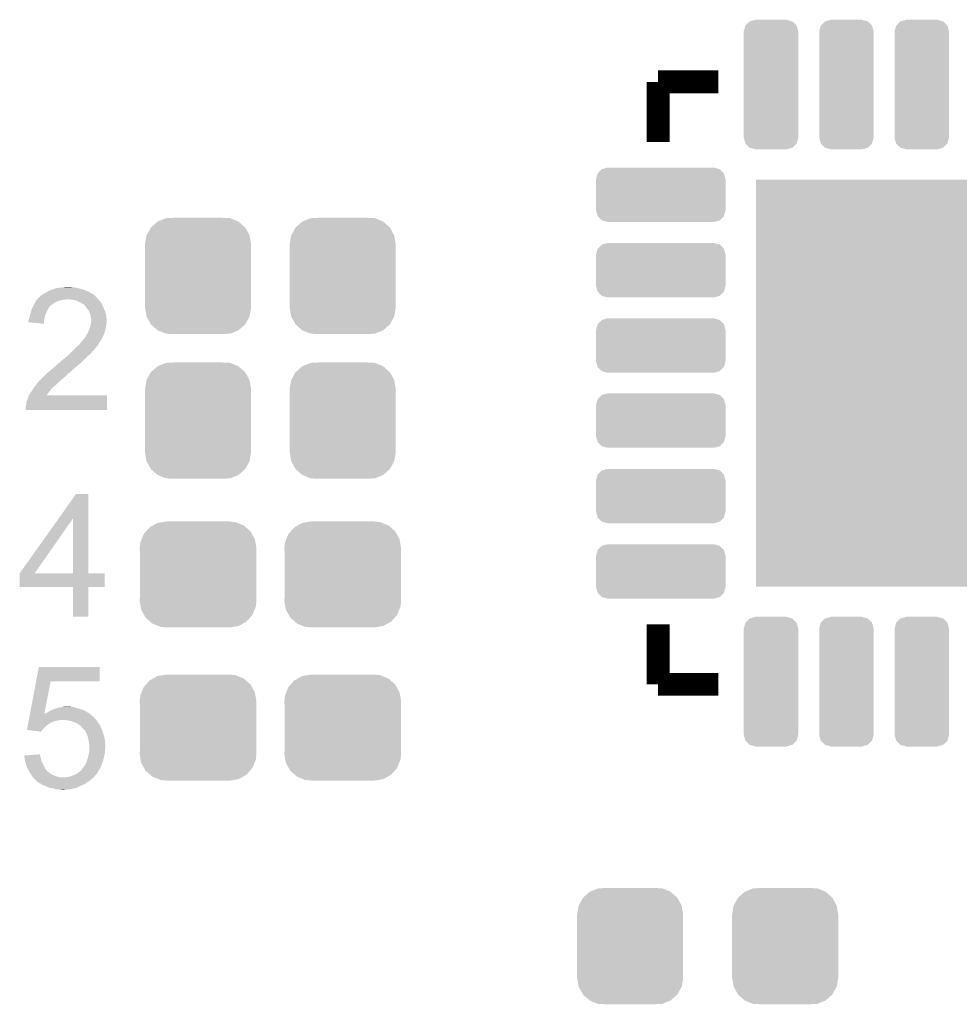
# Model space of a CAD drawing. Extents: x -1.3 to 24.2, y -3.9 to 39.2.
# Tile 18 of 21: x 5.2 to 11.4, y 23.8 to 30.4. Entities that reach past the tile are written whole.
import ezdxf

# ---------------------------------------------------------------- set-up
doc = ezdxf.new("R2010")
doc.units = 0
doc.layers.get('0').update_dxf_attribs({"linetype": 'CONTINUOUS'})
doc.layers.add('RF_SWITCH_2_CLICK_V100_GTO', color=12, linetype='CONTINUOUS')
doc.layers.add('RF_SWITCH_2_CLICK_V100_GTS', color=13, linetype='CONTINUOUS')

# ---------------------------------------------------------------- blocks, each defined once
blk = doc.blocks.new('CUSTOM_71')
for points in [[(-0.312264, 0.321732), (-0.26893, 0.360448), (0.312592, 0.321732), (0.268592, 0.360448)], [(-0.26893, 0.360448), (-0.267216, 0.361152), (0.268592, 0.360448), (0.26779, 0.361152)], [(-0.267216, 0.361152), (-0.213724, 0.383108), (0.26779, 0.361152), (0.21312, 0.383108)], [(-0.213724, 0.383108), (-0.20803, 0.383392), (0.21312, 0.383108), (0.212412, 0.383392)], [(-0.20803, 0.383392), (-0.154122, 0.38608), (0.212412, 0.383392), (0.154132, 0.38608)], [(-0.35179, 0.21082), (-0.342144, 0.268372), (0.35179, 0.21082), (0.34192, 0.268372)], [(-0.342144, 0.268372), (-0.341452, 0.269636), (0.34192, 0.268372), (0.341702, 0.269636)], [(-0.341452, 0.269636), (-0.313432, 0.320688), (0.341702, 0.269636), (0.313176, 0.320688)], [(-0.313432, 0.320688), (-0.312264, 0.321732), (0.313176, 0.320688), (0.312592, 0.321732)], [(-0.35179, 0.20955), (-0.35179, 0.21082), (0.35179, 0.20955), (0.35179, 0.21082)], [(-0.35179, -0.20955), (-0.35179, 0.20955), (0.35179, -0.20955), (0.35179, 0.20955)], [(-0.35179, -0.21082), (-0.35179, -0.20955), (0.35179, -0.21082), (0.35179, -0.20955)], [(-0.34192, -0.268358), (-0.35179, -0.21082), (0.342148, -0.268358), (0.35179, -0.21082)], [(-0.341702, -0.269636), (-0.34192, -0.268358), (0.341446, -0.269636), (0.342148, -0.268358)], [(-0.313184, -0.320676), (-0.341702, -0.269636), (0.31344, -0.320676), (0.341446, -0.269636)], [(-0.312594, -0.321732), (-0.313184, -0.320676), (0.312258, -0.321732), (0.31344, -0.320676)], [(-0.268602, -0.36044), (-0.312594, -0.321732), (0.26894, -0.36044), (0.312258, -0.321732)], [(-0.267792, -0.361154), (-0.268602, -0.36044), (0.2672, -0.361154), (0.26894, -0.36044)], [(-0.213136, -0.383104), (-0.267792, -0.361154), (0.213734, -0.383104), (0.2672, -0.361154)], [(-0.212414, -0.383394), (-0.213136, -0.383104), (0.207926, -0.383394), (0.213734, -0.383104)], [(-0.154122, -0.38608), (-0.212414, -0.383394), (0.154132, -0.38608), (0.207926, -0.383394)]]:
    blk.add_solid(points)
blk = doc.blocks.new('CUSTOM_72')
for points in [[(-0.298526, 0.325596), (-0.268438, 0.342124), (0.30335, 0.325596), (0.2622, 0.342124)], [(-0.268438, 0.342124), (-0.233628, 0.347838), (0.2622, 0.342124), (0.247972, 0.347838)], [(-0.233628, 0.347838), (-0.20955, 0.35179), (0.247972, 0.347838), (0.20955, 0.35179)], [(-0.37475, 0.234078), (-0.360486, 0.26887), (0.377262, 0.234078), (0.357822, 0.26887)], [(-0.360486, 0.26887), (-0.34504, 0.286174), (0.357822, 0.26887), (0.348152, 0.286174)], [(-0.34504, 0.286174), (-0.320744, 0.31339), (0.348152, 0.286174), (0.317222, 0.31339)], [(-0.320744, 0.31339), (-0.298526, 0.325596), (0.317222, 0.31339), (0.30335, 0.325596)], [(-0.38735, 0.17526), (-0.383124, 0.213652), (0.38735, 0.17526), (0.380766, 0.213652)], [(-0.383124, 0.213652), (-0.37475, 0.234078), (0.380766, 0.213652), (0.377262, 0.234078)], [(-0.38608, 0.154124), (-0.38735, 0.17526), (0.38608, 0.154124), (0.38735, 0.17526)], [(-0.38608, -0.154124), (-0.38608, 0.154124), (0.38608, -0.154124), (0.38608, 0.154124)], [(-0.38735, -0.17526), (-0.38608, -0.154124), (0.38735, -0.17526), (0.38608, -0.154124)], [(-0.380764, -0.213652), (-0.38735, -0.17526), (0.383124, -0.213652), (0.38735, -0.17526)], [(-0.377262, -0.234078), (-0.380764, -0.213652), (0.374748, -0.234078), (0.383124, -0.213652)], [(-0.35782, -0.26887), (-0.377262, -0.234078), (0.360486, -0.26887), (0.374748, -0.234078)], [(-0.348152, -0.286174), (-0.35782, -0.26887), (0.345038, -0.286174), (0.360486, -0.26887)], [(-0.31722, -0.31339), (-0.348152, -0.286174), (0.320744, -0.31339), (0.345038, -0.286174)], [(-0.30335, -0.325596), (-0.31722, -0.31339), (0.298524, -0.325596), (0.320744, -0.31339)], [(-0.262198, -0.342124), (-0.30335, -0.325596), (0.268438, -0.342124), (0.298524, -0.325596)], [(-0.247972, -0.347838), (-0.262198, -0.342124), (0.233626, -0.347838), (0.268438, -0.342124)], [(-0.20955, -0.35179), (-0.247972, -0.347838), (0.20955, -0.35179), (0.233626, -0.347838)]]:
    blk.add_solid(points)
blk = doc.blocks.new('SQUARE_45')
blk.add_solid([(1.35001, 1.35001), (1.35001, -1.35001), (-1.35001, 1.35001), (-1.35001, -1.35001)])
blk = doc.blocks.new('CUSTOM_75')
for points in [[(-0.169672, 0.391868), (-0.141862, 0.419196), (0.16968, 0.391868), (0.14185, 0.419196)], [(-0.141862, 0.419196), (-0.141818, 0.419208), (0.14185, 0.419196), (0.141836, 0.419208)], [(-0.141818, 0.419208), (-0.10414, 0.429184), (0.141836, 0.419208), (0.10414, 0.429184)], [(-0.10414, 0.429184), (-0.10414, 0.43053), (0.10414, 0.429184), (0.10414, 0.43053)], [(-0.18034, 0.35433), (-0.169696, 0.391844), (0.18034, 0.35433), (0.169688, 0.391844)], [(-0.18034, 0.35306), (-0.18034, 0.35433), (0.18034, 0.35306), (0.18034, 0.35433)], [(-0.18034, -0.35306), (-0.18034, 0.35306), (0.18034, -0.35306), (0.18034, 0.35306)], [(-0.169696, 0.391844), (-0.169672, 0.391868), (0.169688, 0.391844), (0.16968, 0.391868)], [(-0.18034, -0.35433), (-0.18034, -0.35306), (0.18034, -0.35433), (0.18034, -0.35306)], [(-0.169686, -0.391844), (-0.18034, -0.35433), (0.169694, -0.391844), (0.18034, -0.35433)], [(-0.16968, -0.391866), (-0.169686, -0.391844), (0.16967, -0.391866), (0.169694, -0.391844)], [(-0.14185, -0.419194), (-0.16968, -0.391866), (0.141862, -0.419194), (0.16967, -0.391866)], [(-0.141838, -0.419206), (-0.14185, -0.419194), (0.141816, -0.419206), (0.141862, -0.419194)], [(-0.10414, -0.429184), (-0.141838, -0.419206), (0.10414, -0.429184), (0.141816, -0.419206)], [(-0.10414, -0.43053), (-0.10414, -0.429184), (0.10414, -0.43053), (0.10414, -0.429184)]]:
    blk.add_solid(points)
blk = doc.blocks.new('CUSTOM_76')
for points in [[(-0.42926, 0.10414), (-0.419258, 0.141862), (0.42926, 0.10414), (0.419268, 0.141862)], [(-0.419258, 0.141862), (-0.419248, 0.141898), (0.419268, 0.141862), (0.419234, 0.141898)], [(-0.419248, 0.141898), (-0.3919, 0.169694), (0.419234, 0.141898), (0.391914, 0.169694)], [(-0.3919, 0.169694), (-0.391878, 0.169716), (0.391914, 0.169694), (0.391838, 0.169716)], [(-0.391878, 0.169716), (-0.35433, 0.18034), (0.391838, 0.169716), (0.35433, 0.18034)], [(-0.43053, -0.10414), (-0.43053, 0.10414), (0.43053, -0.10414), (0.43053, 0.10414)], [(-0.419268, -0.141862), (-0.42926, -0.10414), (0.419256, -0.141862), (0.42926, -0.10414)], [(-0.419232, -0.141898), (-0.419268, -0.141862), (0.419248, -0.141898), (0.419256, -0.141862)], [(-0.391914, -0.169694), (-0.419232, -0.141898), (0.391898, -0.169694), (0.419248, -0.141898)], [(-0.391836, -0.169716), (-0.391914, -0.169694), (0.391878, -0.169716), (0.391898, -0.169694)], [(-0.35433, -0.18034), (-0.391836, -0.169716), (0.35433, -0.18034), (0.391878, -0.169716)]]:
    blk.add_solid(points)

msp = doc.modelspace()

# ---------------------------------------------------------------- linework, layer by layer
at = {"layer": 'RF_SWITCH_2_CLICK_V100_GTO', "const_width": 0.1524}
for points in [[(9.43102, 29.93898), (9.8298, 29.93898)], [(9.43102, 29.5402), (9.43102, 29.93898)], [(9.43102, 25.94102), (9.43102, 26.3398)], [(9.43102, 25.94102), (9.8298, 25.94102)]]:
    msp.add_lwpolyline(points, dxfattribs=at)
at = {"layer": 'RF_SWITCH_2_CLICK_V100_GTO'}
for points in [[(5.383948, 28.5496), (5.39241, 28.55468), (5.64388, 28.5496), (5.631688, 28.55468)], [(5.39241, 28.55468), (5.415268, 28.562298), (5.631688, 28.55468), (5.613402, 28.562298)], [(5.415268, 28.562298), (5.438142, 28.56992), (5.613402, 28.562298), (5.58292, 28.56992)], [(5.438142, 28.56992), (5.45592, 28.57246), (5.58292, 28.56992), (5.570222, 28.57246)], [(5.45592, 28.57246), (5.47624, 28.575), (5.570222, 28.57246), (5.557522, 28.575)], [(5.47624, 28.575), (5.496562, 28.57754), (5.544824, 28.575), (5.537196, 28.57754)], [(5.30352, 28.4861), (5.306906, 28.49118), (5.453378, 28.4861), (5.471158, 28.49118)], [(5.306906, 28.49118), (5.3086, 28.49372), (5.471158, 28.49118), (5.48894, 28.49372)], [(5.3086, 28.49372), (5.31063, 28.496258), (5.501636, 28.49372), (5.506716, 28.496258)], [(5.31063, 28.496258), (5.310632, 28.49626), (5.506716, 28.496258), (5.514342, 28.49626)], [(5.310632, 28.49626), (5.314696, 28.50134), (5.715848, 28.49626), (5.71246, 28.50134)], [(5.314696, 28.50134), (5.318762, 28.506422), (5.71246, 28.50134), (5.707378, 28.506422)], [(5.318762, 28.506422), (5.33146, 28.516578), (5.707378, 28.506422), (5.697222, 28.516578)], [(5.33146, 28.516578), (5.331492, 28.51912), (5.697222, 28.516578), (5.69468, 28.51912)], [(5.331492, 28.51912), (5.334006, 28.519126), (5.69468, 28.51912), (5.694674, 28.519126)], [(5.334006, 28.519126), (5.339078, 28.524198), (5.694674, 28.519126), (5.689602, 28.524198)], [(5.339078, 28.524198), (5.339084, 28.524202), (5.689602, 28.524198), (5.689596, 28.524202)], [(5.339084, 28.524202), (5.344162, 28.526742), (5.689596, 28.524202), (5.685786, 28.526742)], [(5.344162, 28.526742), (5.355588, 28.534358), (5.685786, 28.526742), (5.674362, 28.534358)], [(5.355588, 28.534358), (5.359402, 28.5369), (5.674362, 28.534358), (5.66928, 28.5369)], [(5.359402, 28.5369), (5.379718, 28.54706), (5.66928, 28.5369), (5.64896, 28.54706)], [(5.379718, 28.54706), (5.383948, 28.5496), (5.64896, 28.54706), (5.64388, 28.5496)], [(5.53974, 28.49372), (5.514342, 28.49626), (5.717542, 28.49372), (5.715848, 28.49626)], [(5.539756, 28.493718), (5.53974, 28.49372), (5.717542, 28.493718), (5.717542, 28.49372)], [(5.560058, 28.49118), (5.539756, 28.493718), (5.72008, 28.49118), (5.717542, 28.493718)], [(5.573606, 28.4861), (5.560058, 28.49118), (5.72516, 28.4861), (5.72008, 28.49118)], [(5.267962, 28.40736), (5.27558, 28.435302), (5.37083, 28.40736), (5.3848, 28.435302)], [(5.27558, 28.435302), (5.281118, 28.445456), (5.3848, 28.435302), (5.389878, 28.445456)], [(5.281118, 28.445456), (5.285276, 28.453078), (5.389878, 28.445456), (5.397498, 28.453078)], [(5.285276, 28.453078), (5.29082, 28.46324), (5.397498, 28.453078), (5.411724, 28.46324)], [(5.29082, 28.46324), (5.29209, 28.46578), (5.411724, 28.46324), (5.415282, 28.46578)], [(5.29209, 28.46578), (5.298438, 28.478478), (5.415282, 28.46578), (5.4356, 28.478478)], [(5.298438, 28.478478), (5.298442, 28.478482), (5.4356, 28.478478), (5.435608, 28.478482)], [(5.298442, 28.478482), (5.30352, 28.4861), (5.435608, 28.478482), (5.453378, 28.4861)], [(5.58038, 28.48356), (5.573606, 28.4861), (5.726854, 28.48356), (5.72516, 28.4861)], [(5.59054, 28.47848), (5.58038, 28.48356), (5.73024, 28.47848), (5.726854, 28.48356)], [(5.59562, 28.47594), (5.59054, 28.47848), (5.732146, 28.47594), (5.73024, 28.47848)], [(5.608322, 28.46832), (5.59562, 28.47594), (5.73786, 28.46832), (5.732146, 28.47594)], [(5.608326, 28.468318), (5.608322, 28.46832), (5.73786, 28.468318), (5.73786, 28.46832)], [(5.618476, 28.463242), (5.608326, 28.468318), (5.740118, 28.463242), (5.73786, 28.468318)], [(5.626098, 28.455622), (5.618476, 28.463242), (5.743504, 28.455622), (5.740118, 28.463242)], [(5.633358, 28.44546), (5.626098, 28.455622), (5.74802, 28.44546), (5.743504, 28.455622)], [(5.6388, 28.43784), (5.633358, 28.44546), (5.751484, 28.43784), (5.74802, 28.44546)], [(5.651498, 28.42259), (5.6388, 28.43784), (5.758416, 28.42259), (5.751484, 28.43784)], [(5.252722, 28.354022), (5.254412, 28.359102), (5.356344, 28.354022), (5.35686, 28.359102)], [(5.254412, 28.359102), (5.255258, 28.36164), (5.35686, 28.359102), (5.357366, 28.36164)], [(5.255258, 28.36164), (5.26034, 28.38196), (5.357366, 28.36164), (5.361432, 28.38196)], [(5.26034, 28.38196), (5.260846, 28.384498), (5.361432, 28.38196), (5.36194, 28.384498)], [(5.260846, 28.384498), (5.262882, 28.394662), (5.36194, 28.384498), (5.36575, 28.394662)], [(5.262882, 28.394662), (5.266944, 28.40482), (5.36575, 28.394662), (5.36956, 28.40482)], [(5.266944, 28.40482), (5.267962, 28.40736), (5.36956, 28.40482), (5.37083, 28.40736)], [(5.653674, 28.417518), (5.651498, 28.42259), (5.76072, 28.417518), (5.758416, 28.42259)], [(5.65912, 28.404818), (5.653674, 28.417518), (5.764954, 28.404818), (5.76072, 28.417518)], [(5.659966, 28.40228), (5.65912, 28.404818), (5.7658, 28.40228), (5.764954, 28.404818)], [(5.664198, 28.38958), (5.659966, 28.40228), (5.767918, 28.38958), (5.7658, 28.40228)], [(5.664708, 28.38704), (5.664198, 28.38958), (5.76834, 28.38704), (5.767918, 28.38958)], [(5.668266, 28.369258), (5.664708, 28.38704), (5.77088, 28.369258), (5.76834, 28.38704)], [(5.66928, 28.364182), (5.668266, 28.369258), (5.77088, 28.364182), (5.77088, 28.369258)], [(5.66928, 28.354022), (5.66928, 28.364182), (5.77088, 28.354022), (5.77088, 28.364182)], [(5.25272, 28.34389), (5.252722, 28.354022), (5.355318, 28.34389), (5.356344, 28.354022)], [(5.354288, 28.333702), (5.25272, 28.34389), (5.354288, 28.333702), (5.355318, 28.34389)], [(5.647374, 28.275278), (5.654038, 28.293058), (5.758178, 28.275278), (5.76072, 28.293058)], [(5.654038, 28.293058), (5.65404, 28.29306), (5.76072, 28.293058), (5.76072, 28.29306)], [(5.65404, 28.29306), (5.660568, 28.308298), (5.76072, 28.29306), (5.765798, 28.308298)], [(5.660568, 28.308298), (5.66166, 28.310842), (5.765798, 28.308298), (5.766222, 28.310842)], [(5.66166, 28.310842), (5.664482, 28.32354), (5.766222, 28.310842), (5.76834, 28.32354)], [(5.664482, 28.32354), (5.66674, 28.3337), (5.76834, 28.32354), (5.770372, 28.3337)], [(5.66674, 28.3337), (5.667056, 28.336238), (5.770372, 28.3337), (5.77088, 28.336238)], [(5.667056, 28.336238), (5.66928, 28.354022), (5.77088, 28.336238), (5.77088, 28.354022)], [(5.614924, 28.22702), (5.62102, 28.23464), (5.735322, 28.22702), (5.739892, 28.23464)], [(5.62102, 28.23464), (5.626096, 28.239718), (5.739892, 28.23464), (5.74294, 28.239718)], [(5.626096, 28.239718), (5.626102, 28.239724), (5.74294, 28.239718), (5.742942, 28.239724)], [(5.626102, 28.239724), (5.62864, 28.244798), (5.742942, 28.239724), (5.744632, 28.244798)], [(5.62864, 28.244798), (5.634732, 28.254956), (5.744632, 28.244798), (5.74802, 28.254956)], [(5.634732, 28.254956), (5.636258, 28.2575), (5.74802, 28.254956), (5.750548, 28.2575)], [(5.636258, 28.2575), (5.636264, 28.25751), (5.750548, 28.2575), (5.750558, 28.25751)], [(5.636264, 28.25751), (5.64642, 28.27273), (5.750558, 28.25751), (5.757084, 28.27273)], [(5.64642, 28.27273), (5.647374, 28.275278), (5.757084, 28.27273), (5.758178, 28.275278)], [(5.54736, 28.1559), (5.567682, 28.176222), (5.684518, 28.1559), (5.69976, 28.176222)], [(5.567682, 28.176222), (5.57276, 28.1813), (5.69976, 28.176222), (5.70411, 28.1813)], [(5.57276, 28.1813), (5.588002, 28.194002), (5.70411, 28.1813), (5.714992, 28.194002)], [(5.588002, 28.194002), (5.588008, 28.19401), (5.714992, 28.194002), (5.715, 28.19401)], [(5.588008, 28.19401), (5.6007, 28.20924), (5.715, 28.19401), (5.723708, 28.20924)], [(5.6007, 28.20924), (5.602732, 28.211782), (5.723708, 28.20924), (5.725162, 28.211782)], [(5.602732, 28.211782), (5.614924, 28.22702), (5.725162, 28.211782), (5.735322, 28.22702)], [(5.473702, 28.089862), (5.486398, 28.10002), (5.615942, 28.089862), (5.6261, 28.10002)], [(5.486398, 28.10002), (5.499096, 28.110178), (5.6261, 28.10002), (5.638798, 28.110178)], [(5.499096, 28.110178), (5.4991, 28.11018), (5.638798, 28.110178), (5.638798, 28.11018)], [(5.4991, 28.11018), (5.511288, 28.120338), (5.638798, 28.11018), (5.646418, 28.120338)], [(5.511288, 28.120338), (5.514338, 28.122878), (5.646418, 28.120338), (5.649802, 28.122878)], [(5.514338, 28.122878), (5.51942, 28.12796), (5.649802, 28.122878), (5.656578, 28.12796)], [(5.51942, 28.12796), (5.532118, 28.140658), (5.656578, 28.12796), (5.669278, 28.140658)], [(5.532118, 28.140658), (5.539738, 28.148278), (5.669278, 28.140658), (5.674358, 28.148278)], [(5.539738, 28.148278), (5.54482, 28.15336), (5.674358, 28.148278), (5.68198, 28.15336)], [(5.54482, 28.15336), (5.54736, 28.1559), (5.68198, 28.15336), (5.684518, 28.1559)], [(5.406528, 28.03144), (5.412738, 28.03652), (5.5499, 28.03144), (5.555826, 28.03652)], [(5.412738, 28.03652), (5.440676, 28.06192), (5.555826, 28.03652), (5.58546, 28.06192)], [(5.440676, 28.06192), (5.443226, 28.061926), (5.58546, 28.06192), (5.585466, 28.061926)], [(5.443226, 28.061926), (5.453382, 28.07208), (5.585466, 28.061926), (5.597652, 28.07208)], [(5.453382, 28.07208), (5.456766, 28.07462), (5.597652, 28.07208), (5.6007, 28.07462)], [(5.456766, 28.07462), (5.46354, 28.079702), (5.6007, 28.07462), (5.605782, 28.079702)], [(5.46354, 28.079702), (5.473702, 28.089862), (5.605782, 28.079702), (5.615942, 28.089862)], [(5.318762, 27.950162), (5.34162, 27.97302), (5.457734, 27.950162), (5.48386, 27.97302)], [(5.34162, 27.97302), (5.35686, 27.98826), (5.48386, 27.97302), (5.50164, 27.98826)], [(5.35686, 27.98826), (5.36194, 27.99334), (5.50164, 27.98826), (5.506722, 27.99334)], [(5.36194, 27.99334), (5.379082, 28.008578), (5.506722, 27.99334), (5.52197, 28.008578)], [(5.379082, 28.008578), (5.38194, 28.011118), (5.52197, 28.008578), (5.527036, 28.011118)], [(5.38194, 28.011118), (5.3848, 28.01366), (5.527036, 28.011118), (5.529578, 28.01366)], [(5.3848, 28.01366), (5.384802, 28.013662), (5.529578, 28.01366), (5.52958, 28.013662)], [(5.384802, 28.013662), (5.406528, 28.03144), (5.52958, 28.013662), (5.5499, 28.03144)], [(5.278436, 27.894278), (5.2832, 27.901898), (5.400038, 27.894278), (5.405118, 27.901898)], [(5.2832, 27.9019), (5.294084, 27.917138), (5.40512, 27.9019), (5.420358, 27.917138)], [(5.2832, 27.901898), (5.2832, 27.9019), (5.405118, 27.901898), (5.40512, 27.9019)], [(5.294084, 27.917138), (5.2959, 27.91968), (5.420358, 27.917138), (5.42417, 27.91968)], [(5.2959, 27.91968), (5.297804, 27.92222), (5.42417, 27.91968), (5.42798, 27.92222)], [(5.297804, 27.92222), (5.309238, 27.937462), (5.42798, 27.92222), (5.44322, 27.937462)], [(5.309238, 27.937462), (5.311142, 27.94), (5.44322, 27.937462), (5.44612, 27.94)], [(5.311142, 27.94), (5.31368, 27.94254), (5.44612, 27.94), (5.449022, 27.94254)], [(5.31368, 27.94254), (5.318762, 27.950162), (5.449022, 27.94254), (5.457734, 27.950162)], [(5.247644, 27.833346), (5.250178, 27.84094), (5.77341, 27.833346), (5.773414, 27.84094)], [(5.250178, 27.84094), (5.25272, 27.851102), (5.773414, 27.84094), (5.773416, 27.851102)], [(5.25272, 27.851102), (5.256512, 27.858688), (5.773416, 27.851102), (5.77342, 27.858688)], [(5.256512, 27.858688), (5.256528, 27.85872), (5.77342, 27.858688), (5.372164, 27.85872)], [(5.256528, 27.85872), (5.260342, 27.866342), (5.372164, 27.85872), (5.377856, 27.866342)], [(5.260342, 27.866342), (5.268806, 27.87904), (5.377856, 27.866342), (5.38734, 27.87904)], [(5.268806, 27.87904), (5.2705, 27.88158), (5.38734, 27.87904), (5.389032, 27.88158)], [(5.2705, 27.88158), (5.273674, 27.88666), (5.389032, 27.88158), (5.39242, 27.88666)], [(5.273674, 27.88666), (5.278436, 27.894278), (5.39242, 27.88666), (5.400038, 27.894278)], [(5.23494, 27.785062), (5.23748, 27.795222), (5.773394, 27.785062), (5.773398, 27.795222)], [(5.23494, 27.762232), (5.23494, 27.785062), (5.773388, 27.762232), (5.773394, 27.785062)], [(5.23748, 27.807922), (5.240022, 27.818082), (5.773402, 27.807922), (5.773406, 27.818082)], [(5.23748, 27.795222), (5.23748, 27.807922), (5.773398, 27.795222), (5.773402, 27.807922)], [(5.240022, 27.818082), (5.2451, 27.830784), (5.773406, 27.818082), (5.77341, 27.830784)], [(5.2451, 27.830784), (5.245132, 27.83332), (5.77341, 27.830784), (5.77341, 27.83332)], [(5.245132, 27.83332), (5.247644, 27.833346), (5.77341, 27.83332), (5.77341, 27.833346)], [(5.773388, 27.7622), (5.23494, 27.762232), (5.773388, 27.7622), (5.773388, 27.762232)], [(5.452204, 27.040782), (5.567666, 27.203368), (5.64897, 27.040782), (5.64896, 27.203368)], [(5.567666, 27.203368), (5.56769, 27.2034), (5.64896, 27.203368), (5.56769, 27.2034)], [(5.194324, 26.677656), (5.452204, 27.040782), (5.293384, 26.677656), (5.547324, 27.040782)], [(5.547338, 26.67762), (5.547324, 27.040782), (5.648992, 26.67762), (5.64897, 27.040782)], [(5.1943, 26.586212), (5.194302, 26.677588), (5.758148, 26.586212), (5.75818, 26.677588)], [(5.194302, 26.67762), (5.194304, 26.677626), (5.547338, 26.67762), (5.505014, 26.677626)], [(5.194302, 26.677588), (5.194302, 26.67762), (5.75818, 26.677588), (5.648992, 26.67762)], [(5.194304, 26.677626), (5.194324, 26.677656), (5.505014, 26.677626), (5.293384, 26.677656)], [(5.547328, 26.58618), (5.1943, 26.586212), (5.758148, 26.58618), (5.758148, 26.586212)], [(5.54733, 26.586148), (5.547328, 26.58618), (5.64896, 26.586148), (5.758148, 26.58618)], [(5.54736, 26.390632), (5.54733, 26.586148), (5.648928, 26.390632), (5.64896, 26.586148)], [(5.648928, 26.3906), (5.54736, 26.390632), (5.648928, 26.3906), (5.648928, 26.390632)], [(5.303556, 25.96134), (5.32132, 26.055288), (5.725128, 25.96134), (5.72516, 26.055288)], [(5.32132, 26.055288), (5.321328, 26.05532), (5.72516, 26.055288), (5.321328, 26.05532)], [(5.26273, 25.74544), (5.30355, 25.961312), (5.357428, 25.74544), (5.400036, 25.961312)], [(5.30355, 25.961312), (5.303556, 25.96134), (5.400036, 25.961312), (5.725128, 25.96134)], [(5.262262, 25.74297), (5.26273, 25.74544), (5.356942, 25.74297), (5.359396, 25.74544)], [(5.356942, 25.74297), (5.357428, 25.745438), (5.664122, 25.74297), (5.66165, 25.745438)], [(5.357428, 25.745438), (5.357428, 25.74544), (5.66165, 25.745438), (5.661648, 25.74544)], [(5.359396, 25.74544), (5.361946, 25.745444), (5.661648, 25.74544), (5.66164, 25.745444)], [(5.361946, 25.745444), (5.369562, 25.75052), (5.66164, 25.745444), (5.651498, 25.75052)], [(5.369562, 25.75052), (5.37464, 25.75306), (5.651498, 25.75052), (5.646422, 25.75306)], [(5.37464, 25.75306), (5.384798, 25.75814), (5.646422, 25.75306), (5.638802, 25.75814)], [(5.384798, 25.75814), (5.393686, 25.763218), (5.638802, 25.75814), (5.631182, 25.763218)], [(5.393686, 25.763218), (5.402582, 25.7683), (5.631182, 25.763218), (5.62102, 25.7683)], [(5.402582, 25.7683), (5.408294, 25.77084), (5.62102, 25.7683), (5.61594, 25.77084)], [(5.408294, 25.77084), (5.419722, 25.77592), (5.61594, 25.77084), (5.6007, 25.77592)], [(5.419722, 25.77592), (5.42544, 25.778462), (5.6007, 25.77592), (5.591378, 25.778462)], [(5.42544, 25.778462), (5.444054, 25.783538), (5.591378, 25.778462), (5.57276, 25.783538)], [(5.444054, 25.783538), (5.453378, 25.78608), (5.57276, 25.783538), (5.566408, 25.78608)], [(5.453378, 25.78608), (5.467336, 25.788618), (5.566408, 25.78608), (5.560062, 25.788618)], [(5.467336, 25.788618), (5.48132, 25.79116), (5.560062, 25.788618), (5.547362, 25.79116)], [(5.48132, 25.79116), (5.494022, 25.7937), (5.537202, 25.79116), (5.527042, 25.7937)], [(5.24832, 25.669238), (5.250242, 25.679398), (5.374638, 25.669238), (5.389878, 25.679398)], [(5.250242, 25.679398), (5.250722, 25.681934), (5.389878, 25.679398), (5.394936, 25.681934)], [(5.250722, 25.681934), (5.251198, 25.684454), (5.394936, 25.681934), (5.39496, 25.684454)], [(5.251198, 25.684454), (5.252164, 25.68956), (5.39496, 25.684454), (5.410198, 25.68956)], [(5.252164, 25.68956), (5.253604, 25.697178), (5.410198, 25.68956), (5.425438, 25.697178)], [(5.253604, 25.697178), (5.254084, 25.69972), (5.425438, 25.697178), (5.44068, 25.69972)], [(5.254084, 25.69972), (5.255044, 25.7048), (5.44068, 25.69972), (5.466078, 25.7048)], [(5.255044, 25.7048), (5.255528, 25.70735), (5.702308, 25.7048), (5.699762, 25.70735)], [(5.255528, 25.70735), (5.256484, 25.712414), (5.699762, 25.70735), (5.697212, 25.712414)], [(5.256484, 25.712414), (5.256966, 25.714958), (5.697212, 25.712414), (5.692144, 25.714958)], [(5.256966, 25.714958), (5.257446, 25.717494), (5.692144, 25.714958), (5.689606, 25.717494)], [(5.257446, 25.717494), (5.257928, 25.720042), (5.689606, 25.717494), (5.6896, 25.720042)], [(5.257928, 25.720042), (5.260328, 25.73274), (5.6896, 25.720042), (5.67436, 25.73274)], [(5.260328, 25.73274), (5.262262, 25.74297), (5.67436, 25.73274), (5.664122, 25.74297)], [(5.524518, 25.699716), (5.499098, 25.7048), (5.707382, 25.699716), (5.702308, 25.7048)], [(5.537198, 25.69718), (5.524518, 25.699716), (5.708652, 25.69718), (5.707382, 25.699716)], [(5.557494, 25.68957), (5.537198, 25.69718), (5.712462, 25.68957), (5.708652, 25.69718)], [(5.55752, 25.68956), (5.557494, 25.68957), (5.71247, 25.68956), (5.712462, 25.68957)], [(5.57531, 25.68194), (5.55752, 25.68956), (5.718184, 25.68194), (5.71247, 25.68956)], [(5.59054, 25.67178), (5.57531, 25.68194), (5.725802, 25.67178), (5.718184, 25.68194)], [(5.242564, 25.638792), (5.24832, 25.669238), (5.344192, 25.638792), (5.374638, 25.669238)], [(5.242816, 25.638758), (5.242564, 25.638792), (5.344158, 25.638758), (5.344192, 25.638792)], [(5.336516, 25.626062), (5.242816, 25.638758), (5.336516, 25.626062), (5.344158, 25.638758)], [(5.593916, 25.669248), (5.59054, 25.67178), (5.7277, 25.669248), (5.725802, 25.67178)], [(5.600698, 25.66416), (5.593916, 25.669248), (5.729396, 25.66416), (5.7277, 25.669248)], [(5.608314, 25.656546), (5.600698, 25.66416), (5.731932, 25.656546), (5.729396, 25.66416)], [(5.60832, 25.653998), (5.608314, 25.656546), (5.73278, 25.653998), (5.731932, 25.656546)], [(5.60832, 25.653996), (5.60832, 25.653998), (5.732782, 25.653996), (5.73278, 25.653998)], [(5.621002, 25.64131), (5.60832, 25.653996), (5.740402, 25.64131), (5.732782, 25.653996)], [(5.626098, 25.63621), (5.621002, 25.64131), (5.741858, 25.63621), (5.740402, 25.64131)], [(5.633154, 25.62352), (5.626098, 25.63621), (5.74548, 25.62352), (5.741858, 25.63621)], [(5.6388, 25.613362), (5.633154, 25.62352), (5.748866, 25.613362), (5.74548, 25.62352)], [(5.640706, 25.60828), (5.6388, 25.613362), (5.75056, 25.60828), (5.748866, 25.613362)], [(5.646418, 25.593042), (5.640706, 25.60828), (5.754914, 25.593042), (5.75056, 25.60828)], [(5.646984, 25.5905), (5.646418, 25.593042), (5.75564, 25.5905), (5.754914, 25.593042)], [(5.6515, 25.570178), (5.646984, 25.5905), (5.76072, 25.570178), (5.75564, 25.5905)], [(5.65404, 25.549862), (5.6515, 25.570178), (5.76072, 25.549862), (5.76072, 25.570178)], [(5.654042, 25.54986), (5.65404, 25.549862), (5.76072, 25.54986), (5.76072, 25.549862)], [(5.656578, 25.542242), (5.654042, 25.54986), (5.761674, 25.542242), (5.76072, 25.54986)], [(5.649882, 25.46604), (5.65404, 25.4889), (5.75564, 25.46604), (5.760212, 25.4889)], [(5.65404, 25.4889), (5.654462, 25.491438), (5.760212, 25.4889), (5.76072, 25.491438)], [(5.654462, 25.491438), (5.65658, 25.504142), (5.76072, 25.491438), (5.76072, 25.504142)], [(5.65658, 25.529538), (5.656578, 25.542242), (5.76326, 25.529538), (5.761674, 25.542242)], [(5.65658, 25.519378), (5.65658, 25.529538), (5.763258, 25.519378), (5.76326, 25.529538)], [(5.65658, 25.511756), (5.65658, 25.519378), (5.76072, 25.511756), (5.763258, 25.519378)], [(5.65658, 25.504142), (5.65658, 25.511756), (5.76072, 25.504142), (5.76072, 25.511756)], [(5.2248, 25.46857), (5.224882, 25.468576), (5.328926, 25.46857), (5.328922, 25.468576)], [(5.22543, 25.463498), (5.2248, 25.46857), (5.33146, 25.463498), (5.328926, 25.46857)], [(5.224882, 25.468576), (5.32892, 25.476166), (5.328922, 25.468576), (5.32892, 25.476166)], [(5.227006, 25.4508), (5.22543, 25.463498), (5.334, 25.4508), (5.33146, 25.463498)], [(5.22732, 25.44826), (5.227006, 25.4508), (5.334726, 25.44826), (5.334, 25.4508)], [(5.229498, 25.433018), (5.22732, 25.44826), (5.33908, 25.433018), (5.334726, 25.44826)], [(5.22986, 25.430482), (5.229498, 25.433018), (5.340168, 25.430482), (5.33908, 25.433018)], [(5.23455, 25.41524), (5.22986, 25.430482), (5.3467, 25.41524), (5.340168, 25.430482)], [(5.63372, 25.41523), (5.64134, 25.435558), (5.740198, 25.41523), (5.748018, 25.435558)], [(5.64134, 25.435558), (5.64896, 25.46096), (5.748018, 25.435558), (5.754368, 25.46096)], [(5.64896, 25.46096), (5.649882, 25.46604), (5.754368, 25.46096), (5.75564, 25.46604)], [(5.240018, 25.397462), (5.23455, 25.41524), (5.35559, 25.397462), (5.3467, 25.41524)], [(5.241174, 25.394922), (5.240018, 25.397462), (5.35686, 25.394922), (5.35559, 25.397462)], [(5.249254, 25.37715), (5.241174, 25.394922), (5.36702, 25.37715), (5.35686, 25.394922)], [(5.25272, 25.369522), (5.249254, 25.37715), (5.373554, 25.369522), (5.36702, 25.37715)], [(5.258816, 25.35936), (5.25272, 25.369522), (5.382258, 25.35936), (5.373554, 25.369522)], [(5.25882, 25.359354), (5.258816, 25.35936), (5.384806, 25.359354), (5.382258, 25.35936)], [(5.260338, 25.356822), (5.25882, 25.359354), (5.387338, 25.356822), (5.384806, 25.359354)], [(5.262244, 25.35428), (5.260338, 25.356822), (5.38988, 25.35428), (5.387338, 25.356822)], [(5.266048, 25.3492), (5.262244, 25.35428), (5.397498, 25.3492), (5.38988, 25.35428)], [(5.567682, 25.344122), (5.581224, 25.35428), (5.70314, 25.344122), (5.70992, 25.35428)], [(5.581224, 25.35428), (5.59816, 25.366982), (5.70992, 25.35428), (5.717178, 25.366982)], [(5.59816, 25.366982), (5.603242, 25.372062), (5.717178, 25.366982), (5.720082, 25.372062)], [(5.603242, 25.372062), (5.60832, 25.377136), (5.720082, 25.372062), (5.723464, 25.377136)], [(5.60832, 25.377136), (5.608326, 25.379686), (5.723464, 25.377136), (5.725164, 25.379686)], [(5.608326, 25.379686), (5.615936, 25.387296), (5.725164, 25.379686), (5.730238, 25.387296)], [(5.615936, 25.387296), (5.615942, 25.387302), (5.730238, 25.387296), (5.73024, 25.387302)], [(5.615942, 25.387302), (5.623558, 25.4), (5.73024, 25.387302), (5.734472, 25.4)], [(5.623558, 25.4), (5.625254, 25.402542), (5.734472, 25.4), (5.73532, 25.402542)], [(5.625254, 25.402542), (5.63372, 25.41523), (5.73532, 25.402542), (5.740198, 25.41523)], [(5.267958, 25.34665), (5.266048, 25.3492), (5.40175, 25.34665), (5.397498, 25.3492)], [(5.270498, 25.34158), (5.267958, 25.34665), (5.4102, 25.34158), (5.40175, 25.34665)], [(5.27304, 25.336502), (5.270498, 25.34158), (5.420356, 25.336502), (5.4102, 25.34158)], [(5.274948, 25.333958), (5.27304, 25.336502), (5.425442, 25.333958), (5.420356, 25.336502)], [(5.278756, 25.32888), (5.274948, 25.333958), (5.44322, 25.32888), (5.425442, 25.333958)], [(5.28066, 25.32634), (5.278756, 25.32888), (5.453382, 25.32634), (5.44322, 25.32888)], [(5.282354, 25.3238), (5.28066, 25.32634), (5.463542, 25.3238), (5.453382, 25.32634)], [(5.285738, 25.318722), (5.282354, 25.3238), (5.679438, 25.318722), (5.684512, 25.3238)], [(5.289552, 25.31618), (5.285738, 25.318722), (5.676898, 25.31618), (5.679438, 25.318722)], [(5.29336, 25.31364), (5.289552, 25.31618), (5.673512, 25.31364), (5.676898, 25.31618)], [(5.298434, 25.308566), (5.29336, 25.31364), (5.666746, 25.308566), (5.673512, 25.31364)], [(5.298436, 25.30856), (5.298434, 25.308566), (5.66674, 25.30856), (5.666746, 25.308566)], [(5.29844, 25.303512), (5.298436, 25.30856), (5.66043, 25.303512), (5.66674, 25.30856)], [(5.300984, 25.30348), (5.29844, 25.303512), (5.66039, 25.30348), (5.66043, 25.303512)], [(5.30352, 25.30094), (5.300984, 25.30348), (5.657214, 25.30094), (5.66039, 25.30348)], [(5.306702, 25.298398), (5.30352, 25.30094), (5.654038, 25.298398), (5.657214, 25.30094)], [(5.31623, 25.29078), (5.306702, 25.298398), (5.64134, 25.29078), (5.654038, 25.298398)], [(5.331458, 25.28316), (5.31623, 25.29078), (5.631812, 25.28316), (5.64134, 25.29078)], [(5.496562, 25.3238), (5.527042, 25.328882), (5.684512, 25.3238), (5.689592, 25.328882)], [(5.527042, 25.328882), (5.54061, 25.33397), (5.689592, 25.328882), (5.694678, 25.33397)], [(5.54061, 25.33397), (5.554066, 25.339016), (5.694678, 25.33397), (5.697214, 25.339016)], [(5.554066, 25.339016), (5.55413, 25.33904), (5.697214, 25.339016), (5.69975, 25.33904)], [(5.55413, 25.33904), (5.567682, 25.344122), (5.69975, 25.33904), (5.70314, 25.344122)], [(5.33527, 25.28062), (5.331458, 25.28316), (5.628638, 25.28062), (5.631812, 25.28316)], [(5.346696, 25.273002), (5.33527, 25.28062), (5.610862, 25.273002), (5.628638, 25.28062)], [(5.361938, 25.26792), (5.346696, 25.273002), (5.599004, 25.26792), (5.610862, 25.273002)], [(5.367528, 25.26538), (5.361938, 25.26792), (5.593078, 25.26538), (5.599004, 25.26792)], [(5.389878, 25.255222), (5.367528, 25.26538), (5.575302, 25.255222), (5.593078, 25.26538)], [(5.389902, 25.255218), (5.389878, 25.255222), (5.575296, 25.255218), (5.575302, 25.255222)], [(5.420358, 25.25014), (5.389902, 25.255218), (5.55498, 25.25014), (5.575296, 25.255218)], [(5.433056, 25.245062), (5.420358, 25.25014), (5.532126, 25.245062), (5.55498, 25.25014)], [(5.445758, 25.24506), (5.433056, 25.245062), (5.532118, 25.24506), (5.532126, 25.245062)], [(5.455918, 25.24252), (5.445758, 25.24506), (5.50926, 25.24252), (5.532118, 25.24506)], [(5.473698, 25.239982), (5.466076, 25.24252), (5.48388, 25.239982), (5.50926, 25.24252)], [(5.483862, 25.23998), (5.473698, 25.239982), (5.483862, 25.23998), (5.48388, 25.239982)]]:
    msp.add_solid(points, dxfattribs=at)

# ---------------------------------------------------------------- block references
at = {"layer": 'RF_SWITCH_2_CLICK_V100_GTS'}
for name, p in [('CUSTOM_75', (10.18032, 29.9212)), ('CUSTOM_75', (10.6807, 29.9212)), ('CUSTOM_75', (11.18108, 29.9212)), ('CUSTOM_76', (9.4488, 29.18968)), ('SQUARE_45', (11.43, 27.94)), ('CUSTOM_71', (6.37794, 28.6512)), ('CUSTOM_71', (7.33806, 28.6512)), ('CUSTOM_76', (9.4488, 28.6893)), ('CUSTOM_76', (9.4488, 28.18892)), ('CUSTOM_71', (6.37794, 27.69108)), ('CUSTOM_71', (7.33806, 27.69108)), ('CUSTOM_76', (9.4488, 27.69108)), ('CUSTOM_76', (9.4488, 27.1907)), ('CUSTOM_72', (6.37794, 26.67)), ('CUSTOM_72', (7.33806, 26.67)), ('CUSTOM_76', (9.4488, 26.69032)), ('CUSTOM_75', (10.18032, 25.9588)), ('CUSTOM_75', (10.6807, 25.9588)), ('CUSTOM_75', (11.18108, 25.9588)), ('CUSTOM_72', (6.37794, 25.654)), ('CUSTOM_72', (7.33806, 25.654)), ('CUSTOM_71', (9.2456, 24.20366)), ('CUSTOM_71', (10.2743, 24.20366))]:
    msp.add_blockref(name, p, dxfattribs=at)

doc.saveas('drawing.dxf')
